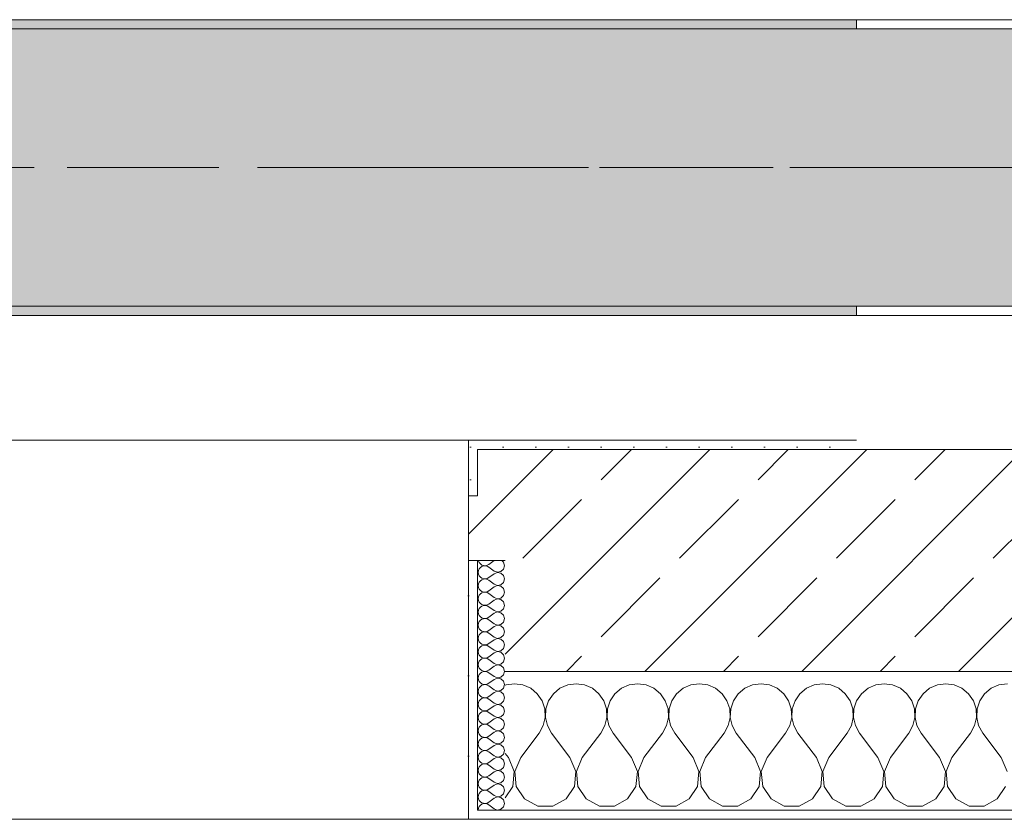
# Model space of a CAD drawing. Header units: metres. Extents: x -3.6 to 65.4, y -11 to 16.8.
# Tile 156 of 178: x 53.464 to 54.53, y -0.155 to 0.71. Entities that reach past the tile are written whole.
import ezdxf

# ---------------------------------------------------------------- set-up
doc = ezdxf.new("R2010")
doc.units = ezdxf.units.M
doc.header["$MEASUREMENT"] = 0
doc.linetypes.add('Achse', pattern=[0.2, 0.1, -0.05, 0, -0.05])
doc.linetypes.add('Strichlinie doppelt', pattern=[0.546806, 0.264583, -0.105833, 0.070556, -0.105833])
for name, color, linetype in [('451 - Universal.Achsen Raster', 7, 'Continuous'), ('604 - Struktur.Wand Aussen', 7, 'Continuous'), ('608 - Struktur.Träger', 7, 'Continuous')]:
    doc.layers.add(name, color=color, linetype=linetype)
pattern_1 = [(0, (0, 0), (0, 0.08660254), [0, -0.05]), (0, (0.025, 0.0433), (0, 0.08660254), [0, -0.05])]
pattern_2 = [(45, (0, 0), (-0.01767767, 0.01767767), [0, -0.025])]
pattern_3 = [(45, (0, 0), (-0.08485281, 0.08485281), []), (45, (-0.04243, 0.04243), (-0.08485281, 0.08485281), [0.09, -0.03])]

# ---------------------------------------------------------------- blocks, each defined once
blk = doc.blocks.new('*X81')
at = {"layer": '604 - Struktur.Wand Aussen', "color": 7, "linetype": 'Continuous', "lineweight": 5}
for p, q in [((53.9909, -0.0096), (53.99, -0.01)), ((54, -0.0083), (53.9909, -0.0096)), ((54.0091, -0.0096), (54, -0.0083)), ((54.0175, -0.0133), (54.0091, -0.0096)), ((54.0576, -0.0096), (54.0491, -0.0133)), ((54.0667, -0.0083), (54.0576, -0.0096)), ((54.0758, -0.0096), (54.0667, -0.0083)), ((54.0842, -0.0133), (54.0758, -0.0096)), ((54.1242, -0.0096), (54.1158, -0.0133)), ((54.1333, -0.0083), (54.1242, -0.0096)), ((54.1424, -0.0096), (54.1333, -0.0083)), ((54.1509, -0.0133), (54.1424, -0.0096)), ((54.1909, -0.0096), (54.1825, -0.0133)), ((54.2, -0.0083), (54.1909, -0.0096)), ((54.2091, -0.0096), (54.2, -0.0083)), ((54.2175, -0.0133), (54.2091, -0.0096)), ((54.2576, -0.0096), (54.2491, -0.0133)), ((54.2667, -0.0083), (54.2576, -0.0096)), ((54.2758, -0.0096), (54.2667, -0.0083)), ((54.2842, -0.0133), (54.2758, -0.0096)), ((54.3242, -0.0096), (54.3158, -0.0133)), ((54.3333, -0.0083), (54.3242, -0.0096)), ((54.3424, -0.0096), (54.3333, -0.0083)), ((54.3509, -0.0133), (54.3424, -0.0096)), ((54.3909, -0.0096), (54.3825, -0.0133)), ((54.4, -0.0083), (54.3909, -0.0096)), ((54.4091, -0.0096), (54.4, -0.0083)), ((54.4175, -0.0133), (54.4091, -0.0096)), ((54.4576, -0.0096), (54.4491, -0.0133)), ((54.4667, -0.0083), (54.4576, -0.0096)), ((54.4758, -0.0096), (54.4667, -0.0083)), ((54.4842, -0.0133), (54.4758, -0.0096)), ((54.5242, -0.0096), (54.5158, -0.0133)), ((54.5333, -0.0083), (54.5242, -0.0096)), ((54.0246, -0.0192), (54.0175, -0.0133)), ((54.0298, -0.0268), (54.0246, -0.0192)), ((54.0421, -0.0192), (54.0369, -0.0268)), ((54.0491, -0.0133), (54.0421, -0.0192)), ((54.0913, -0.0192), (54.0842, -0.0133)), ((54.0965, -0.0268), (54.0913, -0.0192)), ((54.1087, -0.0192), (54.1035, -0.0268)), ((54.1158, -0.0133), (54.1087, -0.0192)), ((54.1579, -0.0192), (54.1509, -0.0133)), ((54.1631, -0.0268), (54.1579, -0.0192)), ((54.1754, -0.0192), (54.1702, -0.0268)), ((54.1825, -0.0133), (54.1754, -0.0192)), ((54.2246, -0.0192), (54.2175, -0.0133)), ((54.2298, -0.0268), (54.2246, -0.0192)), ((54.2421, -0.0192), (54.2369, -0.0268)), ((54.2491, -0.0133), (54.2421, -0.0192)), ((54.2913, -0.0192), (54.2842, -0.0133)), ((54.2965, -0.0268), (54.2913, -0.0192)), ((54.3087, -0.0192), (54.3035, -0.0268)), ((54.3158, -0.0133), (54.3087, -0.0192)), ((54.3579, -0.0192), (54.3509, -0.0133)), ((54.3631, -0.0268), (54.3579, -0.0192)), ((54.3754, -0.0192), (54.3702, -0.0268)), ((54.3825, -0.0133), (54.3754, -0.0192)), ((54.4246, -0.0192), (54.4175, -0.0133)), ((54.4298, -0.0268), (54.4246, -0.0192)), ((54.4421, -0.0192), (54.4369, -0.0268)), ((54.4491, -0.0133), (54.4421, -0.0192)), ((54.4913, -0.0192), (54.4842, -0.0133)), ((54.4965, -0.0268), (54.4913, -0.0192)), ((54.5087, -0.0192), (54.5035, -0.0268)), ((54.5158, -0.0133), (54.5087, -0.0192)), ((54.0328, -0.0355), (54.0298, -0.0268)), ((54.0369, -0.0268), (54.0339, -0.0355)), ((54.0994, -0.0355), (54.0965, -0.0268)), ((54.1035, -0.0268), (54.1006, -0.0355)), ((54.1661, -0.0355), (54.1631, -0.0268)), ((54.1702, -0.0268), (54.1672, -0.0355)), ((54.2328, -0.0355), (54.2298, -0.0268)), ((54.2369, -0.0268), (54.2339, -0.0355)), ((54.2994, -0.0355), (54.2965, -0.0268)), ((54.3035, -0.0268), (54.3006, -0.0355)), ((54.3661, -0.0355), (54.3631, -0.0268)), ((54.3702, -0.0268), (54.3672, -0.0355)), ((54.4328, -0.0355), (54.4298, -0.0268)), ((54.4369, -0.0268), (54.4339, -0.0355)), ((54.4994, -0.0355), (54.4965, -0.0268)), ((54.5035, -0.0268), (54.5006, -0.0355)), ((54.0332, -0.0447), (54.0328, -0.0355)), ((54.0339, -0.0355), (54.0335, -0.0447)), ((54.0999, -0.0447), (54.0994, -0.0355)), ((54.1006, -0.0355), (54.1001, -0.0447)), ((54.1665, -0.0447), (54.1661, -0.0355)), ((54.1672, -0.0355), (54.1668, -0.0447)), ((54.2332, -0.0447), (54.2328, -0.0355)), ((54.2339, -0.0355), (54.2335, -0.0447)), ((54.2999, -0.0447), (54.2994, -0.0355)), ((54.3006, -0.0355), (54.3001, -0.0447)), ((54.3665, -0.0447), (54.3661, -0.0355)), ((54.3672, -0.0355), (54.3668, -0.0447)), ((54.4332, -0.0447), (54.4328, -0.0355)), ((54.4339, -0.0355), (54.4335, -0.0447)), ((54.4999, -0.0447), (54.4994, -0.0355)), ((54.5006, -0.0355), (54.5001, -0.0447)), ((54.0311, -0.0536), (54.0332, -0.0447)), ((54.0335, -0.0447), (54.0355, -0.0536)), ((54.0978, -0.0536), (54.0999, -0.0447)), ((54.1001, -0.0447), (54.1022, -0.0536)), ((54.1645, -0.0536), (54.1665, -0.0447)), ((54.1668, -0.0447), (54.1689, -0.0536)), ((54.2311, -0.0536), (54.2332, -0.0447)), ((54.2335, -0.0447), (54.2355, -0.0536)), ((54.2978, -0.0536), (54.2999, -0.0447)), ((54.3001, -0.0447), (54.3022, -0.0536)), ((54.3645, -0.0536), (54.3665, -0.0447)), ((54.3668, -0.0447), (54.3689, -0.0536)), ((54.4311, -0.0536), (54.4332, -0.0447)), ((54.4335, -0.0447), (54.4355, -0.0536)), ((54.4978, -0.0536), (54.4999, -0.0447)), ((54.5001, -0.0447), (54.5022, -0.0536)), ((54.0067, -0.0883), (54.0267, -0.0617)), ((54.0267, -0.0617), (54.0311, -0.0536)), ((54.0355, -0.0536), (54.04, -0.0617)), ((54.06, -0.0883), (54.04, -0.0617)), ((54.0733, -0.0883), (54.0933, -0.0617)), ((54.0933, -0.0617), (54.0978, -0.0536)), ((54.1022, -0.0536), (54.1067, -0.0617)), ((54.1267, -0.0883), (54.1067, -0.0617)), ((54.14, -0.0883), (54.16, -0.0617)), ((54.16, -0.0617), (54.1645, -0.0536)), ((54.1689, -0.0536), (54.1733, -0.0617)), ((54.1933, -0.0883), (54.1733, -0.0617)), ((54.2067, -0.0883), (54.2267, -0.0617)), ((54.2267, -0.0617), (54.2311, -0.0536)), ((54.2355, -0.0536), (54.24, -0.0617)), ((54.26, -0.0883), (54.24, -0.0617)), ((54.2733, -0.0883), (54.2933, -0.0617)), ((54.2933, -0.0617), (54.2978, -0.0536)), ((54.3022, -0.0536), (54.3067, -0.0617)), ((54.3267, -0.0883), (54.3067, -0.0617)), ((54.34, -0.0883), (54.36, -0.0617)), ((54.36, -0.0617), (54.3645, -0.0536)), ((54.3689, -0.0536), (54.3733, -0.0617)), ((54.3933, -0.0883), (54.3733, -0.0617)), ((54.4067, -0.0883), (54.4267, -0.0617)), ((54.4267, -0.0617), (54.4311, -0.0536)), ((54.4355, -0.0536), (54.44, -0.0617)), ((54.46, -0.0883), (54.44, -0.0617)), ((54.4733, -0.0883), (54.4933, -0.0617)), ((54.4933, -0.0617), (54.4978, -0.0536)), ((54.5022, -0.0536), (54.5067, -0.0617)), ((54.5267, -0.0883), (54.5067, -0.0617)), ((53.9933, -0.0883), (53.99, -0.0839)), ((53.9996, -0.1033), (53.9933, -0.0883)), ((54.0067, -0.0883), (54.0004, -0.1033)), ((54.0663, -0.1033), (54.06, -0.0883)), ((54.0733, -0.0883), (54.067, -0.1033)), ((54.133, -0.1033), (54.1267, -0.0883)), ((54.14, -0.0883), (54.1337, -0.1033)), ((54.1996, -0.1033), (54.1933, -0.0883)), ((54.2067, -0.0883), (54.2004, -0.1033)), ((54.2663, -0.1033), (54.26, -0.0883)), ((54.2733, -0.0883), (54.267, -0.1033)), ((54.333, -0.1033), (54.3267, -0.0883)), ((54.34, -0.0883), (54.3337, -0.1033)), ((54.3996, -0.1033), (54.3933, -0.0883)), ((54.4067, -0.0883), (54.4004, -0.1033)), ((54.4663, -0.1033), (54.46, -0.0883)), ((54.4733, -0.0883), (54.467, -0.1033)), ((54.533, -0.1033), (54.5267, -0.0883)), ((53.9981, -0.1195), (53.9996, -0.1033)), ((54.0004, -0.1033), (54.0019, -0.1195)), ((54.0648, -0.1195), (54.0663, -0.1033)), ((54.067, -0.1033), (54.0686, -0.1195)), ((54.1314, -0.1195), (54.133, -0.1033)), ((54.1337, -0.1033), (54.1352, -0.1195)), ((54.1981, -0.1195), (54.1996, -0.1033)), ((54.2004, -0.1033), (54.2019, -0.1195)), ((54.2648, -0.1195), (54.2663, -0.1033)), ((54.267, -0.1033), (54.2686, -0.1195)), ((54.3314, -0.1195), (54.333, -0.1033)), ((54.3337, -0.1033), (54.3352, -0.1195)), ((54.3981, -0.1195), (54.3996, -0.1033)), ((54.4004, -0.1033), (54.4019, -0.1195)), ((54.4648, -0.1195), (54.4663, -0.1033)), ((54.467, -0.1033), (54.4686, -0.1195)), ((53.99, -0.1316), (53.9981, -0.1195)), ((54.0019, -0.1195), (54.0109, -0.133)), ((54.0558, -0.133), (54.0648, -0.1195)), ((54.0686, -0.1195), (54.0776, -0.133)), ((54.1224, -0.133), (54.1314, -0.1195)), ((54.1352, -0.1195), (54.1442, -0.133)), ((54.1891, -0.133), (54.1981, -0.1195)), ((54.2019, -0.1195), (54.2109, -0.133)), ((54.2558, -0.133), (54.2648, -0.1195)), ((54.2686, -0.1195), (54.2776, -0.133)), ((54.3224, -0.133), (54.3314, -0.1195)), ((54.3352, -0.1195), (54.3442, -0.133)), ((54.3891, -0.133), (54.3981, -0.1195)), ((54.4019, -0.1195), (54.4109, -0.133)), ((54.4558, -0.133), (54.4648, -0.1195)), ((54.4686, -0.1195), (54.4776, -0.133)), ((54.5224, -0.133), (54.5314, -0.1195)), ((54.0109, -0.133), (54.0252, -0.1407)), ((54.0415, -0.1407), (54.0558, -0.133)), ((54.0776, -0.133), (54.0919, -0.1407)), ((54.1081, -0.1407), (54.1224, -0.133)), ((54.1442, -0.133), (54.1585, -0.1407)), ((54.1748, -0.1407), (54.1891, -0.133)), ((54.2109, -0.133), (54.2252, -0.1407)), ((54.2415, -0.1407), (54.2558, -0.133)), ((54.2776, -0.133), (54.2919, -0.1407)), ((54.3081, -0.1407), (54.3224, -0.133)), ((54.3442, -0.133), (54.3585, -0.1407)), ((54.3748, -0.1407), (54.3891, -0.133)), ((54.4109, -0.133), (54.4252, -0.1407)), ((54.4415, -0.1407), (54.4558, -0.133)), ((54.4776, -0.133), (54.4919, -0.1407)), ((54.5081, -0.1407), (54.5224, -0.133)), ((54.0252, -0.1407), (54.0415, -0.1407)), ((54.0919, -0.1407), (54.1081, -0.1407)), ((54.1585, -0.1407), (54.1748, -0.1407)), ((54.2252, -0.1407), (54.2415, -0.1407)), ((54.2919, -0.1407), (54.3081, -0.1407)), ((54.3585, -0.1407), (54.3748, -0.1407)), ((54.4252, -0.1407), (54.4415, -0.1407)), ((54.4919, -0.1407), (54.5081, -0.1407))]:
    blk.add_line(p, q, dxfattribs=at)
blk = doc.blocks.new('*X114')
at = {"layer": '604 - Struktur.Wand Aussen', "color": 7, "linetype": 'Continuous', "lineweight": 5}
for p, q in [((53.9609, 0.125), (53.961, 0.1245)), ((53.961, 0.1245), (53.9618, 0.1227)), ((53.9618, 0.1227), (53.963, 0.1212)), ((53.963, 0.1174), (53.9618, 0.1159)), ((53.963, 0.1212), (53.9647, 0.12)), ((53.9647, 0.1185), (53.963, 0.1174)), ((53.9647, 0.12), (53.9665, 0.1194)), ((53.9665, 0.1192), (53.9647, 0.1185)), ((53.9665, 0.1194), (53.9685, 0.1193)), ((53.9685, 0.1193), (53.9665, 0.1192)), ((53.9685, 0.1193), (53.9704, 0.1198)), ((53.9704, 0.1188), (53.9685, 0.1193)), ((53.9704, 0.1198), (53.9721, 0.1207)), ((53.9721, 0.1179), (53.9704, 0.1188)), ((53.9779, 0.125), (53.9721, 0.1207)), ((53.9779, 0.1136), (53.9721, 0.1179)), ((53.9882, 0.123), (53.9861, 0.125)), ((53.9893, 0.1193), (53.9882, 0.123)), ((53.9882, 0.1155), (53.9893, 0.1193)), ((53.961, 0.1141), (53.9607, 0.1121)), ((53.9607, 0.1121), (53.961, 0.1102)), ((53.9618, 0.1159), (53.961, 0.1141)), ((53.961, 0.1102), (53.9618, 0.1084)), ((53.9618, 0.1084), (53.963, 0.1069)), ((53.963, 0.1069), (53.9647, 0.1058)), ((53.9779, 0.1107), (53.9721, 0.1064)), ((53.9779, 0.1136), (53.9815, 0.1122)), ((53.9815, 0.1121), (53.9779, 0.1107)), ((53.9815, 0.1122), (53.9853, 0.1129)), ((53.9853, 0.1114), (53.9815, 0.1121)), ((53.9853, 0.1129), (53.9882, 0.1155)), ((53.9882, 0.1088), (53.9853, 0.1114)), ((53.9893, 0.105), (53.9882, 0.1088)), ((53.961, 0.0998), (53.9607, 0.0979)), ((53.9607, 0.0979), (53.961, 0.0959)), ((53.9618, 0.1016), (53.961, 0.0998)), ((53.961, 0.0959), (53.9618, 0.0941)), ((53.963, 0.1031), (53.9618, 0.1016)), ((53.9647, 0.1042), (53.963, 0.1031)), ((53.9647, 0.1058), (53.9665, 0.1051)), ((53.9665, 0.1049), (53.9647, 0.1042)), ((53.9665, 0.1051), (53.9685, 0.105)), ((53.9685, 0.105), (53.9665, 0.1049)), ((53.9685, 0.105), (53.9704, 0.1055)), ((53.9704, 0.1045), (53.9685, 0.105)), ((53.9704, 0.1055), (53.9721, 0.1064)), ((53.9721, 0.1036), (53.9704, 0.1045)), ((53.9779, 0.0993), (53.9721, 0.1036)), ((53.9779, 0.0964), (53.9721, 0.0921)), ((53.9779, 0.0993), (53.9815, 0.0979)), ((53.9815, 0.0978), (53.9779, 0.0964)), ((53.9815, 0.0979), (53.9853, 0.0986)), ((53.9853, 0.0971), (53.9815, 0.0978)), ((53.9853, 0.0986), (53.9882, 0.1012)), ((53.9882, 0.0945), (53.9853, 0.0971)), ((53.9882, 0.1012), (53.9893, 0.105)), ((53.961, 0.0855), (53.9607, 0.0836)), ((53.9618, 0.0873), (53.961, 0.0855)), ((53.9618, 0.0941), (53.963, 0.0926)), ((53.963, 0.0888), (53.9618, 0.0873)), ((53.963, 0.0926), (53.9647, 0.0915)), ((53.9647, 0.09), (53.963, 0.0888)), ((53.9647, 0.0915), (53.9665, 0.0908)), ((53.9665, 0.0906), (53.9647, 0.09)), ((53.9665, 0.0908), (53.9685, 0.0907)), ((53.9685, 0.0907), (53.9665, 0.0906)), ((53.9685, 0.0907), (53.9704, 0.0912)), ((53.9704, 0.0902), (53.9685, 0.0907)), ((53.9704, 0.0912), (53.9721, 0.0921)), ((53.9721, 0.0893), (53.9704, 0.0902)), ((53.9779, 0.085), (53.9721, 0.0893)), ((53.9853, 0.0843), (53.9882, 0.087)), ((53.9893, 0.0907), (53.9882, 0.0945)), ((53.9882, 0.087), (53.9893, 0.0907)), ((53.9607, 0.0836), (53.961, 0.0816)), ((53.961, 0.0816), (53.9618, 0.0798)), ((53.9618, 0.0798), (53.963, 0.0783)), ((53.963, 0.0783), (53.9647, 0.0772)), ((53.9647, 0.0757), (53.963, 0.0746)), ((53.9647, 0.0772), (53.9665, 0.0766)), ((53.9665, 0.0763), (53.9647, 0.0757)), ((53.9665, 0.0766), (53.9685, 0.0765)), ((53.9685, 0.0764), (53.9665, 0.0763)), ((53.9685, 0.0765), (53.9704, 0.0769)), ((53.9704, 0.076), (53.9685, 0.0764)), ((53.9704, 0.0769), (53.9721, 0.0779)), ((53.9721, 0.075), (53.9704, 0.076)), ((53.9779, 0.0821), (53.9721, 0.0779)), ((53.9779, 0.0707), (53.9721, 0.075)), ((53.9779, 0.085), (53.9815, 0.0836)), ((53.9815, 0.0835), (53.9779, 0.0821)), ((53.9815, 0.0836), (53.9853, 0.0843)), ((53.9853, 0.0828), (53.9815, 0.0835)), ((53.9882, 0.0802), (53.9853, 0.0828)), ((53.9893, 0.0764), (53.9882, 0.0802)), ((53.9882, 0.0727), (53.9893, 0.0764)), ((53.961, 0.0712), (53.9607, 0.0693)), ((53.9607, 0.0693), (53.961, 0.0673)), ((53.9618, 0.073), (53.961, 0.0712)), ((53.961, 0.0673), (53.9618, 0.0655)), ((53.963, 0.0746), (53.9618, 0.073)), ((53.9618, 0.0655), (53.963, 0.064)), ((53.963, 0.064), (53.9647, 0.0629)), ((53.9779, 0.0679), (53.9721, 0.0636)), ((53.9779, 0.0707), (53.9815, 0.0693)), ((53.9815, 0.0693), (53.9779, 0.0679)), ((53.9815, 0.0693), (53.9853, 0.07)), ((53.9853, 0.0685), (53.9815, 0.0693)), ((53.9853, 0.07), (53.9882, 0.0727)), ((53.9882, 0.0659), (53.9853, 0.0685)), ((53.9893, 0.0621), (53.9882, 0.0659)), ((53.961, 0.057), (53.9607, 0.055)), ((53.9607, 0.055), (53.961, 0.053)), ((53.9618, 0.0588), (53.961, 0.057)), ((53.963, 0.0603), (53.9618, 0.0588)), ((53.9647, 0.0614), (53.963, 0.0603)), ((53.9647, 0.0629), (53.9665, 0.0623)), ((53.9665, 0.062), (53.9647, 0.0614)), ((53.9665, 0.0623), (53.9685, 0.0622)), ((53.9685, 0.0621), (53.9665, 0.062)), ((53.9685, 0.0622), (53.9704, 0.0626)), ((53.9704, 0.0617), (53.9685, 0.0621)), ((53.9704, 0.0626), (53.9721, 0.0636)), ((53.9721, 0.0607), (53.9704, 0.0617)), ((53.9779, 0.0564), (53.9721, 0.0607)), ((53.9779, 0.0536), (53.9721, 0.0493)), ((53.9779, 0.0564), (53.9815, 0.055)), ((53.9815, 0.055), (53.9779, 0.0536)), ((53.9815, 0.055), (53.9853, 0.0558)), ((53.9853, 0.0542), (53.9815, 0.055)), ((53.9853, 0.0558), (53.9882, 0.0584)), ((53.9882, 0.0516), (53.9853, 0.0542)), ((53.9882, 0.0584), (53.9893, 0.0621)), ((53.961, 0.0427), (53.9607, 0.0407)), ((53.961, 0.053), (53.9618, 0.0512)), ((53.9618, 0.0445), (53.961, 0.0427)), ((53.9618, 0.0512), (53.963, 0.0497)), ((53.963, 0.046), (53.9618, 0.0445)), ((53.963, 0.0497), (53.9647, 0.0486)), ((53.9647, 0.0471), (53.963, 0.046)), ((53.9647, 0.0486), (53.9665, 0.048)), ((53.9665, 0.0477), (53.9647, 0.0471)), ((53.9665, 0.048), (53.9685, 0.0479)), ((53.9685, 0.0478), (53.9665, 0.0477)), ((53.9685, 0.0479), (53.9704, 0.0483)), ((53.9704, 0.0474), (53.9685, 0.0478)), ((53.9704, 0.0483), (53.9721, 0.0493)), ((53.9721, 0.0464), (53.9704, 0.0474)), ((53.9779, 0.0421), (53.9721, 0.0464)), ((53.9853, 0.0415), (53.9882, 0.0441)), ((53.9893, 0.0479), (53.9882, 0.0516)), ((53.9882, 0.0441), (53.9893, 0.0479)), ((53.9607, 0.0407), (53.961, 0.0388)), ((53.961, 0.0388), (53.9618, 0.037)), ((53.9618, 0.037), (53.963, 0.0354)), ((53.963, 0.0354), (53.9647, 0.0343)), ((53.9647, 0.0328), (53.963, 0.0317)), ((53.9647, 0.0343), (53.9665, 0.0337)), ((53.9665, 0.0334), (53.9647, 0.0328)), ((53.9665, 0.0337), (53.9685, 0.0336)), ((53.9685, 0.0335), (53.9665, 0.0334)), ((53.9685, 0.0336), (53.9704, 0.034)), ((53.9704, 0.0331), (53.9685, 0.0335)), ((53.9704, 0.034), (53.9721, 0.035)), ((53.9721, 0.0321), (53.9704, 0.0331)), ((53.9779, 0.0393), (53.9721, 0.035)), ((53.9779, 0.0279), (53.9721, 0.0321)), ((53.9779, 0.0421), (53.9815, 0.0407)), ((53.9815, 0.0407), (53.9779, 0.0393)), ((53.9815, 0.0407), (53.9853, 0.0415)), ((53.9853, 0.04), (53.9815, 0.0407)), ((53.9882, 0.0373), (53.9853, 0.04)), ((53.9893, 0.0336), (53.9882, 0.0373)), ((53.9882, 0.0298), (53.9893, 0.0336)), ((53.961, 0.0284), (53.9607, 0.0264)), ((53.9607, 0.0264), (53.961, 0.0245)), ((53.9618, 0.0302), (53.961, 0.0284)), ((53.961, 0.0245), (53.9618, 0.0227)), ((53.963, 0.0317), (53.9618, 0.0302)), ((53.9618, 0.0227), (53.963, 0.0212)), ((53.9779, 0.025), (53.9721, 0.0207)), ((53.9779, 0.0279), (53.9815, 0.0265)), ((53.9815, 0.0264), (53.9779, 0.025)), ((53.9815, 0.0265), (53.9853, 0.0272)), ((53.9853, 0.0257), (53.9815, 0.0264)), ((53.9853, 0.0272), (53.9882, 0.0298)), ((53.9882, 0.023), (53.9853, 0.0257)), ((53.9893, 0.0193), (53.9882, 0.023)), ((53.961, 0.0141), (53.9607, 0.0121)), ((53.9607, 0.0121), (53.961, 0.0102)), ((53.9618, 0.0159), (53.961, 0.0141)), ((53.963, 0.0174), (53.9618, 0.0159)), ((53.963, 0.0212), (53.9647, 0.02)), ((53.9647, 0.0185), (53.963, 0.0174)), ((53.9647, 0.02), (53.9665, 0.0194)), ((53.9665, 0.0192), (53.9647, 0.0185)), ((53.9665, 0.0194), (53.9685, 0.0193)), ((53.9685, 0.0193), (53.9665, 0.0192)), ((53.9685, 0.0193), (53.9704, 0.0198)), ((53.9704, 0.0188), (53.9685, 0.0193)), ((53.9704, 0.0198), (53.9721, 0.0207)), ((53.9721, 0.0179), (53.9704, 0.0188)), ((53.9779, 0.0136), (53.9721, 0.0179)), ((53.9779, 0.0107), (53.9721, 0.0064)), ((53.9779, 0.0136), (53.9815, 0.0122)), ((53.9815, 0.0121), (53.9779, 0.0107)), ((53.9815, 0.0122), (53.9853, 0.0129)), ((53.9853, 0.0114), (53.9815, 0.0121)), ((53.9853, 0.0129), (53.9882, 0.0155)), ((53.9882, 0.0088), (53.9853, 0.0114)), ((53.9882, 0.0155), (53.9893, 0.0193)), ((53.961, 0.0102), (53.9618, 0.0084)), ((53.9618, 0.0016), (53.961, -0.0002)), ((53.9618, 0.0084), (53.963, 0.0069)), ((53.963, 0.0031), (53.9618, 0.0016)), ((53.963, 0.0069), (53.9647, 0.0058)), ((53.9647, 0.0042), (53.963, 0.0031)), ((53.9647, 0.0058), (53.9665, 0.0051)), ((53.9665, 0.0049), (53.9647, 0.0042)), ((53.9665, 0.0051), (53.9685, 0.005)), ((53.9685, 0.005), (53.9665, 0.0049)), ((53.9685, 0.005), (53.9704, 0.0055)), ((53.9704, 0.0045), (53.9685, 0.005)), ((53.9704, 0.0055), (53.9721, 0.0064)), ((53.9721, 0.0036), (53.9704, 0.0045)), ((53.9779, -0.0007), (53.9721, 0.0036)), ((53.9853, -0.0014), (53.9882, 0.0012)), ((53.9893, 0.005), (53.9882, 0.0088)), ((53.9882, 0.0012), (53.9893, 0.005)), ((53.961, -0.0002), (53.9607, -0.0021)), ((53.9607, -0.0021), (53.961, -0.0041)), ((53.961, -0.0041), (53.9618, -0.0059)), ((53.9618, -0.0059), (53.963, -0.0074)), ((53.963, -0.0074), (53.9647, -0.0085)), ((53.9647, -0.01), (53.963, -0.0112)), ((53.9647, -0.0085), (53.9665, -0.0092)), ((53.9665, -0.0094), (53.9647, -0.01)), ((53.9665, -0.0092), (53.9685, -0.0093)), ((53.9685, -0.0093), (53.9665, -0.0094)), ((53.9685, -0.0093), (53.9704, -0.0088)), ((53.9704, -0.0098), (53.9685, -0.0093)), ((53.9704, -0.0088), (53.9721, -0.0079)), ((53.9721, -0.0107), (53.9704, -0.0098)), ((53.9779, -0.0036), (53.9721, -0.0079)), ((53.9779, -0.0007), (53.9815, -0.0021)), ((53.9815, -0.0022), (53.9779, -0.0036)), ((53.9815, -0.0021), (53.9853, -0.0014)), ((53.9853, -0.0029), (53.9815, -0.0022)), ((53.9882, -0.0055), (53.9853, -0.0029)), ((53.9893, -0.0093), (53.9882, -0.0055)), ((53.9882, -0.013), (53.9893, -0.0093)), ((53.961, -0.0145), (53.9607, -0.0164)), ((53.9607, -0.0164), (53.961, -0.0184)), ((53.9618, -0.0127), (53.961, -0.0145)), ((53.961, -0.0184), (53.9618, -0.0202)), ((53.963, -0.0112), (53.9618, -0.0127)), ((53.9618, -0.0202), (53.963, -0.0217)), ((53.9779, -0.015), (53.9721, -0.0107)), ((53.9779, -0.0179), (53.9721, -0.0221)), ((53.9779, -0.015), (53.9815, -0.0164)), ((53.9815, -0.0165), (53.9779, -0.0179)), ((53.9815, -0.0164), (53.9853, -0.0157)), ((53.9853, -0.0172), (53.9815, -0.0165)), ((53.9853, -0.0157), (53.9882, -0.013)), ((53.9882, -0.0198), (53.9853, -0.0172)), ((53.9893, -0.0236), (53.9882, -0.0198)), ((53.961, -0.0288), (53.9607, -0.0307)), ((53.9607, -0.0307), (53.961, -0.0327)), ((53.9618, -0.027), (53.961, -0.0288)), ((53.963, -0.0254), (53.9618, -0.027)), ((53.963, -0.0217), (53.9647, -0.0228)), ((53.9647, -0.0243), (53.963, -0.0254)), ((53.9647, -0.0228), (53.9665, -0.0234)), ((53.9665, -0.0237), (53.9647, -0.0243)), ((53.9665, -0.0234), (53.9685, -0.0235)), ((53.9685, -0.0236), (53.9665, -0.0237)), ((53.9685, -0.0235), (53.9704, -0.0231)), ((53.9704, -0.024), (53.9685, -0.0236)), ((53.9704, -0.0231), (53.9721, -0.0221)), ((53.9721, -0.025), (53.9704, -0.024)), ((53.9779, -0.0293), (53.9721, -0.025)), ((53.9779, -0.0293), (53.9815, -0.0307)), ((53.9815, -0.0307), (53.9779, -0.0321)), ((53.9815, -0.0307), (53.9853, -0.03)), ((53.9853, -0.0315), (53.9815, -0.0307)), ((53.9853, -0.03), (53.9882, -0.0273)), ((53.9882, -0.0341), (53.9853, -0.0315)), ((53.9882, -0.0273), (53.9893, -0.0236)), ((53.961, -0.0327), (53.9618, -0.0345)), ((53.9618, -0.0412), (53.961, -0.043)), ((53.9618, -0.0345), (53.963, -0.036)), ((53.963, -0.0397), (53.9618, -0.0412)), ((53.963, -0.036), (53.9647, -0.0371)), ((53.9647, -0.0386), (53.963, -0.0397)), ((53.9647, -0.0371), (53.9665, -0.0377)), ((53.9665, -0.038), (53.9647, -0.0386)), ((53.9665, -0.0377), (53.9685, -0.0378)), ((53.9685, -0.0379), (53.9665, -0.038)), ((53.9685, -0.0378), (53.9704, -0.0374)), ((53.9704, -0.0383), (53.9685, -0.0379)), ((53.9704, -0.0374), (53.9721, -0.0364)), ((53.9721, -0.0393), (53.9704, -0.0383)), ((53.9779, -0.0321), (53.9721, -0.0364)), ((53.9779, -0.0436), (53.9721, -0.0393)), ((53.9853, -0.0442), (53.9882, -0.0416)), ((53.9893, -0.0379), (53.9882, -0.0341)), ((53.9882, -0.0416), (53.9893, -0.0379)), ((53.961, -0.043), (53.9607, -0.045)), ((53.9607, -0.045), (53.961, -0.047)), ((53.961, -0.047), (53.9618, -0.0488)), ((53.9618, -0.0488), (53.963, -0.0503)), ((53.963, -0.0503), (53.9647, -0.0514)), ((53.9647, -0.0529), (53.963, -0.054)), ((53.9647, -0.0514), (53.9665, -0.052)), ((53.9665, -0.0523), (53.9647, -0.0529)), ((53.9665, -0.052), (53.9685, -0.0521)), ((53.9685, -0.0522), (53.9665, -0.0523)), ((53.9685, -0.0521), (53.9704, -0.0517)), ((53.9704, -0.0526), (53.9685, -0.0522)), ((53.9704, -0.0517), (53.9721, -0.0507)), ((53.9721, -0.0536), (53.9704, -0.0526)), ((53.9779, -0.0464), (53.9721, -0.0507)), ((53.9779, -0.0436), (53.9815, -0.045)), ((53.9815, -0.045), (53.9779, -0.0464)), ((53.9815, -0.045), (53.9853, -0.0442)), ((53.9853, -0.0458), (53.9815, -0.045)), ((53.9882, -0.0484), (53.9853, -0.0458)), ((53.9893, -0.0521), (53.9882, -0.0484)), ((53.9882, -0.0559), (53.9893, -0.0521)), ((53.961, -0.0573), (53.9607, -0.0593)), ((53.9607, -0.0593), (53.961, -0.0612)), ((53.9618, -0.0555), (53.961, -0.0573)), ((53.961, -0.0612), (53.9618, -0.063)), ((53.963, -0.054), (53.9618, -0.0555)), ((53.9618, -0.063), (53.963, -0.0646)), ((53.9779, -0.0579), (53.9721, -0.0536)), ((53.9779, -0.0607), (53.9721, -0.065)), ((53.9779, -0.0579), (53.9815, -0.0593)), ((53.9815, -0.0593), (53.9779, -0.0607)), ((53.9815, -0.0593), (53.9853, -0.0585)), ((53.9853, -0.06), (53.9815, -0.0593)), ((53.9853, -0.0585), (53.9882, -0.0559)), ((53.9882, -0.0627), (53.9853, -0.06)), ((53.9893, -0.0664), (53.9882, -0.0627)), ((53.961, -0.0716), (53.9607, -0.0736)), ((53.9607, -0.0736), (53.961, -0.0755)), ((53.9618, -0.0698), (53.961, -0.0716)), ((53.963, -0.0683), (53.9618, -0.0698)), ((53.963, -0.0646), (53.9647, -0.0657)), ((53.9647, -0.0672), (53.963, -0.0683)), ((53.9647, -0.0657), (53.9665, -0.0663)), ((53.9665, -0.0666), (53.9647, -0.0672)), ((53.9665, -0.0663), (53.9685, -0.0664)), ((53.9685, -0.0665), (53.9665, -0.0666)), ((53.9685, -0.0664), (53.9704, -0.066)), ((53.9704, -0.0669), (53.9685, -0.0665)), ((53.9704, -0.066), (53.9721, -0.065)), ((53.9721, -0.0679), (53.9704, -0.0669)), ((53.9779, -0.0721), (53.9721, -0.0679)), ((53.9779, -0.0721), (53.9815, -0.0735)), ((53.9815, -0.0736), (53.9779, -0.075)), ((53.9815, -0.0735), (53.9853, -0.0728)), ((53.9853, -0.0743), (53.9815, -0.0736)), ((53.9853, -0.0728), (53.9882, -0.0702)), ((53.9882, -0.077), (53.9853, -0.0743)), ((53.9882, -0.0702), (53.9893, -0.0664)), ((53.961, -0.0755), (53.9618, -0.0773)), ((53.9618, -0.0841), (53.961, -0.0859)), ((53.9618, -0.0773), (53.963, -0.0788)), ((53.963, -0.0826), (53.9618, -0.0841)), ((53.963, -0.0788), (53.9647, -0.08)), ((53.9647, -0.0815), (53.963, -0.0826)), ((53.9647, -0.08), (53.9665, -0.0806)), ((53.9665, -0.0808), (53.9647, -0.0815)), ((53.9665, -0.0806), (53.9685, -0.0807)), ((53.9685, -0.0807), (53.9665, -0.0808)), ((53.9685, -0.0807), (53.9704, -0.0802)), ((53.9704, -0.0812), (53.9685, -0.0807)), ((53.9704, -0.0802), (53.9721, -0.0793)), ((53.9721, -0.0821), (53.9704, -0.0812)), ((53.9779, -0.075), (53.9721, -0.0793)), ((53.9779, -0.0864), (53.9721, -0.0821)), ((53.9853, -0.0871), (53.9882, -0.0845)), ((53.9893, -0.0807), (53.9882, -0.077)), ((53.9882, -0.0845), (53.9893, -0.0807)), ((53.961, -0.0859), (53.9607, -0.0879)), ((53.9607, -0.0879), (53.961, -0.0898)), ((53.961, -0.0898), (53.9618, -0.0916)), ((53.9618, -0.0916), (53.963, -0.0931)), ((53.963, -0.0931), (53.9647, -0.0942)), ((53.9647, -0.0958), (53.963, -0.0969)), ((53.9647, -0.0942), (53.9665, -0.0949)), ((53.9665, -0.0951), (53.9647, -0.0958)), ((53.9665, -0.0949), (53.9685, -0.095)), ((53.9685, -0.095), (53.9665, -0.0951)), ((53.9685, -0.095), (53.9704, -0.0945)), ((53.9704, -0.0955), (53.9685, -0.095)), ((53.9704, -0.0945), (53.9721, -0.0936)), ((53.9721, -0.0964), (53.9704, -0.0955)), ((53.9779, -0.0893), (53.9721, -0.0936)), ((53.9779, -0.0864), (53.9815, -0.0878)), ((53.9815, -0.0879), (53.9779, -0.0893)), ((53.9815, -0.0878), (53.9853, -0.0871)), ((53.9853, -0.0886), (53.9815, -0.0879)), ((53.9882, -0.0912), (53.9853, -0.0886)), ((53.9893, -0.095), (53.9882, -0.0912)), ((53.9882, -0.0988), (53.9893, -0.095)), ((53.961, -0.1002), (53.9607, -0.1021)), ((53.9607, -0.1021), (53.961, -0.1041)), ((53.9618, -0.0984), (53.961, -0.1002)), ((53.961, -0.1041), (53.9618, -0.1059)), ((53.963, -0.0969), (53.9618, -0.0984)), ((53.9618, -0.1059), (53.963, -0.1074)), ((53.9779, -0.1007), (53.9721, -0.0964)), ((53.9779, -0.1036), (53.9721, -0.1079)), ((53.9779, -0.1007), (53.9815, -0.1021)), ((53.9815, -0.1022), (53.9779, -0.1036)), ((53.9815, -0.1021), (53.9853, -0.1014)), ((53.9853, -0.1029), (53.9815, -0.1022)), ((53.9853, -0.1014), (53.9882, -0.0988)), ((53.9882, -0.1055), (53.9853, -0.1029)), ((53.9893, -0.1093), (53.9882, -0.1055)), ((53.961, -0.1145), (53.9607, -0.1164)), ((53.9607, -0.1164), (53.961, -0.1184)), ((53.9618, -0.1127), (53.961, -0.1145)), ((53.963, -0.1112), (53.9618, -0.1127)), ((53.963, -0.1074), (53.9647, -0.1085)), ((53.9647, -0.11), (53.963, -0.1112)), ((53.9647, -0.1085), (53.9665, -0.1092)), ((53.9665, -0.1094), (53.9647, -0.11)), ((53.9665, -0.1092), (53.9685, -0.1093)), ((53.9685, -0.1093), (53.9665, -0.1094)), ((53.9685, -0.1093), (53.9704, -0.1088)), ((53.9704, -0.1098), (53.9685, -0.1093)), ((53.9704, -0.1088), (53.9721, -0.1079)), ((53.9721, -0.1107), (53.9704, -0.1098)), ((53.9779, -0.115), (53.9721, -0.1107)), ((53.9779, -0.115), (53.9815, -0.1164)), ((53.9815, -0.1165), (53.9779, -0.1179)), ((53.9815, -0.1164), (53.9853, -0.1157)), ((53.9853, -0.1172), (53.9815, -0.1165)), ((53.9853, -0.1157), (53.9882, -0.113)), ((53.9882, -0.1198), (53.9853, -0.1172)), ((53.9882, -0.113), (53.9893, -0.1093)), ((53.961, -0.1184), (53.9618, -0.1202)), ((53.9618, -0.127), (53.961, -0.1288)), ((53.9618, -0.1202), (53.963, -0.1217)), ((53.963, -0.1254), (53.9618, -0.127)), ((53.963, -0.1217), (53.9647, -0.1228)), ((53.9647, -0.1243), (53.963, -0.1254)), ((53.9647, -0.1228), (53.9665, -0.1234)), ((53.9665, -0.1237), (53.9647, -0.1243)), ((53.9665, -0.1234), (53.9685, -0.1235)), ((53.9685, -0.1236), (53.9665, -0.1237)), ((53.9685, -0.1235), (53.9704, -0.1231)), ((53.9704, -0.124), (53.9685, -0.1236)), ((53.9704, -0.1231), (53.9721, -0.1221)), ((53.9721, -0.125), (53.9704, -0.124)), ((53.9779, -0.1179), (53.9721, -0.1221)), ((53.9779, -0.1293), (53.9721, -0.125)), ((53.9853, -0.13), (53.9882, -0.1273)), ((53.9893, -0.1236), (53.9882, -0.1198)), ((53.9882, -0.1273), (53.9893, -0.1236)), ((53.961, -0.1288), (53.9607, -0.1307)), ((53.9607, -0.1307), (53.961, -0.1327)), ((53.961, -0.1327), (53.9618, -0.1345)), ((53.9618, -0.1345), (53.963, -0.136)), ((53.963, -0.136), (53.9647, -0.1371)), ((53.9647, -0.1371), (53.9665, -0.1377)), ((53.9665, -0.138), (53.9647, -0.1386)), ((53.9665, -0.1377), (53.9685, -0.1378)), ((53.9685, -0.1379), (53.9665, -0.138)), ((53.9685, -0.1378), (53.9704, -0.1374)), ((53.9704, -0.1383), (53.9685, -0.1379)), ((53.9704, -0.1374), (53.9721, -0.1364)), ((53.9721, -0.1393), (53.9704, -0.1383)), ((53.9779, -0.1321), (53.9721, -0.1364)), ((53.9779, -0.1293), (53.9815, -0.1307)), ((53.9815, -0.1307), (53.9779, -0.1321)), ((53.9815, -0.1307), (53.9853, -0.13)), ((53.9853, -0.1315), (53.9815, -0.1307)), ((53.9882, -0.1341), (53.9853, -0.1315)), ((53.9893, -0.1379), (53.9882, -0.1341)), ((53.9882, -0.1416), (53.9893, -0.1379)), ((53.961, -0.143), (53.9607, -0.145)), ((53.9618, -0.1412), (53.961, -0.143)), ((53.963, -0.1397), (53.9618, -0.1412)), ((53.9647, -0.1386), (53.963, -0.1397)), ((53.9779, -0.1436), (53.9721, -0.1393)), ((53.9779, -0.1436), (53.9815, -0.145)), ((53.9815, -0.145), (53.9853, -0.1442)), ((53.9853, -0.1442), (53.9882, -0.1416))]:
    blk.add_line(p, q, dxfattribs=at)

msp = doc.modelspace()

# ---------------------------------------------------------------- hatches: boundary and pattern name
at = {"layer": '604 - Struktur.Wand Aussen', "linetype": 'Continuous', "lineweight": 0, "true_color": 0x000000}
h = msp.add_hatch(dxfattribs=at)
h.set_pattern_fill('Gips_0001', color=18, style=0, pattern_type=2)
h.set_pattern_definition(pattern_2)
h.paths.add_polyline_path([(53.95, 0.195), (53.96, 0.195), (53.96, 0.255), (53.95, 0.255)])
h = msp.add_hatch(dxfattribs=at)
h.set_pattern_fill('Gips_0001', color=18, style=0, pattern_type=2)
h.set_pattern_definition(pattern_2)
h.paths.add_polyline_path([(53.96, 0.245), (54.37, 0.245), (54.37, 0.255), (53.96, 0.255)])
h = msp.add_hatch(dxfattribs=at)
h.set_pattern_fill('Beton__Stahlbeton_0001', color=18, style=0, pattern_type=2)
h.set_pattern_definition(pattern_3)
h.paths.add_polyline_path([(53.95, 0.125), (53.96, 0.125), (53.99, 0.125), (53.99, 0.005), (55.11, 0.005), (55.11, 0.125), (55.14, 0.125), (55.15, 0.125), (55.15, 0.195), (55.14, 0.195), (55.14, 0.245), (53.96, 0.245), (53.96, 0.195), (53.95, 0.195)])
h = msp.add_hatch(dxfattribs=at)
h.set_pattern_fill('Verputz_0001', color=18, style=0, pattern_type=2)
h.set_pattern_definition(pattern_1)
h.paths.add_polyline_path([(53.95, 0.125), (53.95, -0.155), (53.96, -0.155), (53.96, 0.125)])
h = msp.add_hatch(dxfattribs=at)
h.set_pattern_fill('Verputz_0001', color=18, style=0, pattern_type=2)
h.set_pattern_definition(pattern_1)
h.paths.add_polyline_path([(55.14, -0.145), (53.96, -0.145), (53.96, -0.155), (55.14, -0.155)])
at = {"layer": '608 - Struktur.Träger', "linetype": 'Continuous', "lineweight": 0, "true_color": 0x000000}
h = msp.add_hatch(dxfattribs=at)
h.set_pattern_fill('Gips_0001', color=18, style=0, pattern_type=2)
h.set_pattern_definition(pattern_2)
h.paths.add_polyline_path([(51.09, 0.7), (54.37, 0.7), (54.37, 0.71), (51.09, 0.71)])
h = msp.add_hatch(dxfattribs=at)
h.set_pattern_fill('Beton__Stahlbeton_0001', color=18, style=0, pattern_type=2)
h.set_pattern_definition(pattern_3)
h.paths.add_polyline_path([(0.69, 0.7), (0.38, 0.7), (0.38, 0.4), (0.69, 0.4), (3.97, 0.4), (4.29, 0.4), (7.57, 0.4), (7.89, 0.4), (11.17, 0.4), (11.49, 0.4), (14.77, 0.4), (15.09, 0.4), (18.37, 0.4), (18.69, 0.4), (21.97, 0.4), (22.29, 0.4), (25.57, 0.4), (25.89, 0.4), (29.17, 0.4), (29.49, 0.4), (32.77, 0.4), (33.09, 0.4), (36.37, 0.4), (36.69, 0.4), (39.97, 0.4), (40.29, 0.4), (43.57, 0.4), (43.89, 0.4), (47.17, 0.4), (47.49, 0.4), (50.77, 0.4), (51.09, 0.4), (54.37, 0.4), (54.69, 0.4), (57.97, 0.4), (58.29, 0.4), (61.57, 0.4), (61.88, 0.4), (61.88, 0.7), (61.57, 0.7), (58.29, 0.7), (57.97, 0.7), (54.69, 0.7), (54.37, 0.7), (51.09, 0.7), (50.77, 0.7), (47.49, 0.7), (47.17, 0.7), (43.89, 0.7), (43.57, 0.7), (40.29, 0.7), (39.9, 0.7), (36.69, 0.7), (36.37, 0.7), (33.09, 0.7), (32.77, 0.7), (29.49, 0.7), (29.17, 0.7), (25.89, 0.7), (25.57, 0.7), (22.29, 0.7), (21.97, 0.7), (18.69, 0.7), (18.37, 0.7), (15.09, 0.7), (14.77, 0.7), (11.49, 0.7), (11.17, 0.7), (7.89, 0.7), (7.57, 0.7), (4.29, 0.7), (3.97, 0.7)])
h = msp.add_hatch(dxfattribs=at)
h.set_pattern_fill('Gips_0001', color=18, style=0, pattern_type=2)
h.set_pattern_definition(pattern_2)
h.paths.add_polyline_path([(51.09, 0.39), (54.37, 0.39), (54.37, 0.4), (51.09, 0.4)])

# ---------------------------------------------------------------- linework, layer by layer
at = {"layer": '451 - Universal.Achsen Raster', "color": 160, "linetype": 'Strichlinie doppelt', "lineweight": 9, "true_color": 0x3232ff}
msp.add_line((64.935, 0.55), (-3.175, 0.55), dxfattribs=at)
at = {"layer": '604 - Struktur.Wand Aussen', "color": 7, "linetype": 'Continuous', "lineweight": 13}
for p, q in [((53.95, 0.255), (51.55, 0.255)), ((55.14, 0.245), (53.96, 0.245)), ((53.96, 0.245), (53.96, 0.195)), ((53.95, 0.125), (53.95, 0.195)), ((53.99, 0.005), (55.11, 0.005)), ((51.55, -0.155), (53.95, -0.155))]:
    msp.add_line(p, q, dxfattribs=at)
at = {"layer": '604 - Struktur.Wand Aussen', "color": 7, "linetype": 'Continuous', "lineweight": 5}
for p, q in [((53.95, 0.245), (53.95, 0.255)), ((53.96, 0.255), (53.95, 0.255)), ((53.95, 0.195), (53.95, 0.245)), ((53.96, 0.195), (53.95, 0.195)), ((53.95, 0.005), (53.95, 0.125)), ((53.96, 0.125), (53.95, 0.125)), ((53.99, 0.125), (53.96, 0.125)), ((53.96, 0.125), (53.96, -0.145)), ((53.96, -0.145), (53.96, 0.125)), ((53.95, -0.005), (53.95, 0.005)), ((53.95, -0.145), (53.95, -0.005)), ((53.95, -0.155), (53.95, -0.145)), ((53.99, -0.145), (53.96, -0.145)), ((53.99, -0.145), (55.11, -0.145)), ((53.96, -0.155), (53.95, -0.155))]:
    msp.add_line(p, q, dxfattribs=at)
at = {"layer": '604 - Struktur.Wand Aussen', "color": 7, "linetype": 'Continuous', "lineweight": 5, "flags": 128}
for points in [[(54.37, 0.255), (53.96, 0.255)], [(53.96, -0.155), (55.14, -0.155)]]:
    msp.add_lwpolyline(points, dxfattribs=at)
at = {"layer": '608 - Struktur.Träger', "color": 7, "linetype": 'Continuous', "lineweight": 13}
for p, q in [((0.38, 0.71), (61.88, 0.71)), ((54.37, 0.7), (51.09, 0.7)), ((54.69, 0.7), (54.37, 0.7)), ((0.38, 0.39), (61.88, 0.39))]:
    msp.add_line(p, q, dxfattribs=at)
at = {"layer": '608 - Struktur.Träger', "color": 7, "linetype": 'Continuous', "lineweight": 5}
for p, q in [((54.37, 0.71), (51.09, 0.71)), ((54.37, 0.71), (54.37, 0.7)), ((54.37, 0.4), (54.37, 0.39)), ((54.37, 0.39), (51.09, 0.39))]:
    msp.add_line(p, q, dxfattribs=at)
at = {"layer": '608 - Struktur.Träger', "color": 7, "linetype": 'Achse', "lineweight": 9}
msp.add_line((0.38, 0.55), (61.88, 0.55), dxfattribs=at)
at = {"layer": '608 - Struktur.Träger', "color": 7, "linetype": 'Continuous', "lineweight": 13, "flags": 128}
msp.add_lwpolyline([(61.88, 0.4), (61.57, 0.4), (58.29, 0.4), (57.97, 0.4), (54.69, 0.4), (54.37, 0.4), (51.09, 0.4), (50.77, 0.4), (47.49, 0.4), (47.17, 0.4), (43.89, 0.4), (43.57, 0.4), (40.29, 0.4), (39.97, 0.4), (36.69, 0.4), (36.37, 0.4), (33.09, 0.4), (32.77, 0.4), (29.49, 0.4)], dxfattribs=at)

# ---------------------------------------------------------------- block references
at = {"layer": '604 - Struktur.Wand Aussen', "color": 7, "lineweight": 18}
for name in ['*X114', '*X81']:
    msp.add_blockref(name, (0, 0), dxfattribs=at)

doc.saveas('drawing.dxf')
